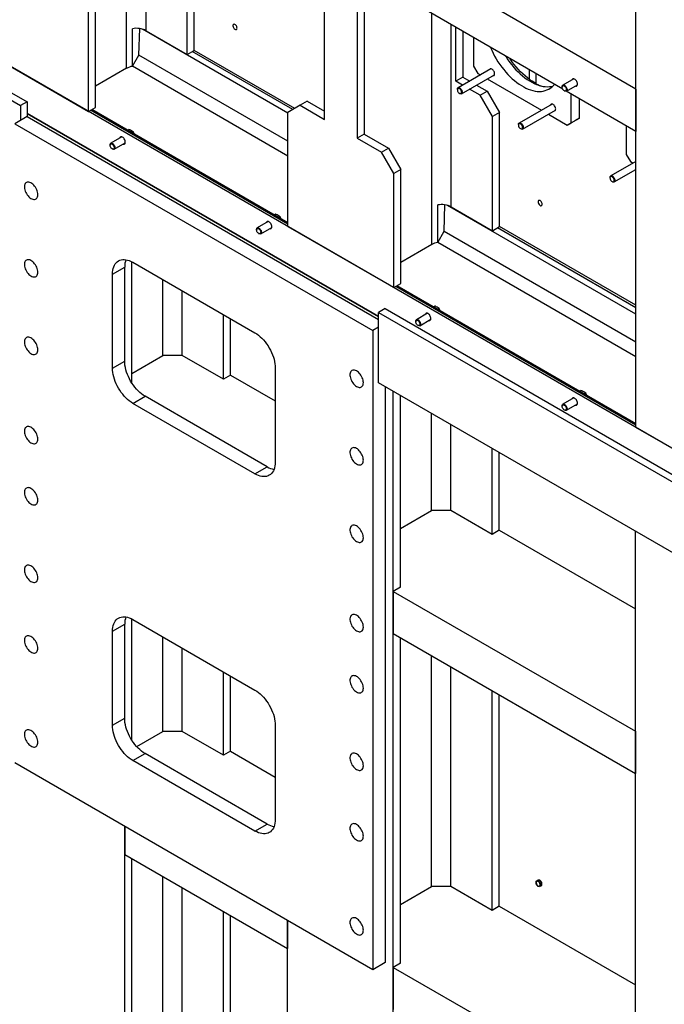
# Model space of a CAD drawing. Header units: millimetres. Extents: x 0 to 25230, y 0 to 17820.
# Tile 104 of 214: x 15527 to 16647, y 8768 to 10478. Entities that reach past the tile are written whole.
import ezdxf

# ---------------------------------------------------------------- set-up
doc = ezdxf.new("R2010")
doc.units = ezdxf.units.MM
doc.linetypes.add('SLD-Sólida', pattern=[0])
doc.layers.add('REFERÊNCIAS', color=9, linetype='SLD-Sólida')

msp = doc.modelspace()

# ---------------------------------------------------------------- linework, layer by layer
at = {"layer": 'REFERÊNCIAS', "linetype": 'SLD-Sólida', "lineweight": 25, "ltscale": 30}
for p, q in [((18721.7, 8543.8), (14537, 10959.6)), ((14531.3, 10904.9), (15528.4, 10329.3)), ((14542.7, 10911.4), (15539.7, 10335.8)), ((15712.6, 10394), (15712.6, 10795.4)), ((15746.5, 10459.3), (15746.5, 10775.8)), ((16597.5, 9770.1), (16597.5, 10699.6)), ((15830.3, 10425.2), (15830.3, 10623.7)), ((15817.9, 10418.1), (15817.9, 10616.5)), ((16597.5, 10358), (16176.8, 10600.9)), ((16056.6, 10305.3), (16056.6, 10550.2)), ((15658.8, 10326.2), (15658.8, 10524.7)), ((15646.5, 10319.1), (15646.5, 10517.5)), ((16113.1, 10517.6), (16113.1, 10272.6)), ((16125.5, 10510.4), (16125.5, 10279.7)), ((16470.6, 10357.8), (16222, 10501.3)), ((16242.9, 10087.8), (16242.9, 10489.2)), ((16276.8, 10153.2), (16276.8, 10469.6)), ((15722.9, 10397.5), (15722.9, 10462.8)), ((15734.2, 10417.1), (15735.5, 10463)), ((15992.9, 10316), (15740.1, 10462)), ((15746.5, 10459.3), (15817.9, 10418.1)), ((16284.6, 10371.6), (16284.6, 10465.1)), ((16297, 10458), (16297, 10378.7)), ((16315.7, 10447.2), (16315.7, 10397.5)), ((15462.6, 10425.2), (15646.5, 10319.1)), ((15722.9, 10397.5), (15734.2, 10417.1)), ((15817.9, 10418.1), (15830.3, 10425.2)), ((16001.4, 10322.4), (15826.7, 10423.2)), ((16004.9, 10324.4), (15830.3, 10425.2)), ((15992.9, 10267.3), (15734, 10416.8)), ((15712.6, 10394), (15658.8, 10363)), ((15992.9, 10241.6), (15722.9, 10397.5)), ((16345.8, 10393.2), (16288.6, 10360.2)), ((16294.6, 10349.8), (16351.8, 10382.8)), ((16315.7, 10397.5), (16322.8, 10385.2)), ((16322.8, 10385.2), (16327.4, 10382.6)), ((16412.4, 10391.3), (16412.4, 10375)), ((16423.7, 10384.8), (16423.7, 10367.8)), ((16297, 10378.7), (16284.6, 10371.6)), ((16296.5, 10364.7), (16284.6, 10371.6)), ((16297, 10378.7), (16308.9, 10371.9)), ((16339.4, 10375.6), (16433.5, 10321.3)), ((16489.9, 10375.9), (16470.8, 10364.8)), ((16287.4, 10357.4), (16287.4, 10356.7)), ((16291, 10350.4), (16291.6, 10350.1)), ((16327, 10347.1), (16308.5, 10357.8)), ((16320.9, 10364.9), (16339.4, 10354.2)), ((16327, 10347.1), (16339.4, 10354.2)), ((16339.4, 10354.2), (16360.6, 10317.5)), ((16469.5, 10362), (16469.5, 10361.3)), ((16473.1, 10355.1), (16473.8, 10354.7)), ((16597.5, 10284.5), (16476.6, 10354.3)), ((16476.8, 10354.4), (16495.9, 10365.5)), ((16485.4, 10299.5), (16485.4, 10349.2)), ((16597.5, 10358), (16597.5, 10284.5)), ((15539.7, 10335.8), (15528.4, 10329.3)), ((15539.7, 10335.8), (15539.7, 10310.1)), ((16026.5, 10336.9), (16014.2, 10329.8)), ((16026.5, 10336.9), (16056.6, 10319.5)), ((16348.3, 10310.4), (16327, 10347.1)), ((16451.9, 10332), (16394.7, 10298.9)), ((16499.6, 10307.7), (16499.6, 10341)), ((15528.4, 10329.3), (15528.4, 10303.5)), ((15539.7, 10315.4), (16150.6, 9962.7)), ((15539.7, 10315.4), (16150.6, 9962.7)), ((16150.6, 9962.7), (15539.7, 10315.4)), ((15646.5, 10319.1), (15658.8, 10326.2)), ((15992.9, 10123.2), (15650, 10321.2)), ((15992.9, 10125.6), (15652.1, 10322.3)), ((16014.2, 10329.8), (15992.9, 10317.5)), ((15992.9, 10119.1), (15992.9, 10317.5)), ((16014.2, 10329.8), (16056.6, 10305.3)), ((16360.6, 10317.5), (16348.3, 10310.4)), ((16360.6, 10119.1), (16360.6, 10317.5)), ((16400.7, 10288.5), (16457.9, 10321.6)), ((16445.5, 10314.4), (16478.4, 10295.4)), ((15539.7, 10310.1), (15518.5, 10297.8)), ((15518.5, 10297.8), (16140.7, 9938.6)), ((15539.7, 10310.1), (16150.6, 9957.4)), ((16348.3, 10111.9), (16348.3, 10310.4)), ((16492.5, 10303.6), (16478.4, 10295.4)), ((16478.4, 10295.4), (16485.4, 10299.5)), ((16485.4, 10299.5), (16499.6, 10307.7)), ((16499.6, 10307.7), (16492.5, 10303.6)), ((15717.1, 10287.6), (15714.7, 10286.2)), ((15724.9, 10283.1), (15721.3, 10285.5)), ((15724.9, 10283.1), (15722.4, 10281.7)), ((15726.6, 10279.3), (15724.9, 10283.1)), ((16393.4, 10296.2), (16393.4, 10295.5)), ((16397.1, 10289.2), (16397.7, 10288.8)), ((16580.9, 10294.1), (16580.9, 10244.4)), ((15704.3, 10274.9), (15685.2, 10263.9)), ((15691.2, 10253.5), (15710.3, 10264.5)), ((16125.5, 10279.7), (16113.1, 10272.6)), ((16113.1, 10272.6), (16155.6, 10248.1)), ((16125.5, 10279.7), (16167.9, 10255.3)), ((15683.9, 10261.1), (15683.9, 10260.4)), ((15687.5, 10254.1), (15688.2, 10253.8)), ((16155.6, 10248.1), (16167.9, 10255.3)), ((16176.8, 10211.4), (16155.6, 10248.1)), ((16167.9, 10255.3), (16189.2, 10218.5)), ((16597.5, 10232.3), (16553.8, 10207.1)), ((16580.9, 10244.4), (16588, 10232.1)), ((16588, 10232.1), (16592.6, 10229.5)), ((16189.2, 10218.5), (16176.8, 10211.4)), ((16189.2, 10020.1), (16189.2, 10218.5)), ((16559.8, 10196.7), (16597.5, 10218.5)), ((16176.8, 10013), (16176.8, 10211.4)), ((16552.5, 10204.3), (16552.5, 10203.6)), ((16556.1, 10197.3), (16556.8, 10197)), ((16253.2, 10091.4), (16253.2, 10156.7)), ((16264.5, 10111), (16265.8, 10156.8)), ((16597.5, 9967), (16270.4, 10155.8)), ((16276.8, 10153.2), (16348.3, 10111.9)), ((15958.9, 10128), (15939.7, 10116.9)), ((15971.7, 10140.7), (15969.2, 10139.3)), ((15979.4, 10136.2), (15975.8, 10138.6)), ((15979.4, 10136.2), (15977, 10134.8)), ((15981.2, 10132.3), (15979.4, 10136.2)), ((15938.5, 10114.2), (15938.5, 10113.5)), ((15945.7, 10106.5), (15964.9, 10117.6)), ((15992.9, 10119.1), (16176.8, 10013)), ((16253.2, 10091.4), (16264.5, 10111)), ((16597.5, 9918.3), (16264.3, 10110.6)), ((16348.3, 10111.9), (16360.6, 10119.1)), ((16597.5, 9978.2), (16357.1, 10117)), ((16597.5, 9982.3), (16360.6, 10119.1)), ((15942.1, 10107.2), (15942.7, 10106.8)), ((16242.9, 10087.8), (16189.2, 10056.8)), ((16597.5, 9892.6), (16253.2, 10091.4)), ((15721.8, 9847.3), (15721.8, 10057.9)), ((15688.2, 10036.6), (15709.4, 10048.8)), ((15709.4, 9885.5), (15709.4, 10048.8)), ((15709.4, 9885.5), (15709.4, 10048.8)), ((15723.5, 10057), (15935.7, 9934.5)), ((15688.2, 9873.2), (15688.2, 10036.6)), ((15775.5, 9895.1), (15775.5, 10027)), ((15809.4, 9895.1), (15809.4, 10007.4)), ((16176.8, 10013), (16189.2, 10020.1)), ((16597.5, 9774.2), (16180.3, 10015)), ((16597.5, 9776.5), (16182.4, 10016.2)), ((16161.9, 9976.6), (16150.6, 9970.1)), ((16161.9, 9976.6), (17095.3, 9437.8)), ((16248.1, 9981.1), (16245.7, 9979.6)), ((16255.9, 9976.6), (16252.3, 9979)), ((16255.9, 9976.6), (16253.4, 9975.2)), ((16257.7, 9972.7), (16255.9, 9976.6)), ((15880.9, 9853.8), (15880.9, 9966.1)), ((15893.2, 9861), (15893.2, 9959)), ((16150.6, 9847.6), (16150.6, 9970.1)), ((16150.6, 9970.1), (17084, 9431.3)), ((16235.4, 9968.4), (16216.2, 9957.3)), ((16222.2, 9946.9), (16241.4, 9958)), ((16150.6, 9944.3), (16140.7, 9938.6)), ((16140.7, 9938.6), (16140.7, 8828.1)), ((16215, 9954.6), (16215, 9953.9)), ((16218.6, 9947.6), (16219.2, 9947.2)), ((15721.8, 9864), (15775.5, 9895.1)), ((15809.4, 9895.1), (15775.5, 9895.1)), ((15880.9, 9853.8), (15809.4, 9895.1)), ((15688.2, 9873.2), (15709.4, 9885.5)), ((15971, 9873.3), (15971, 9710)), ((15893.2, 9861), (15880.9, 9853.8)), ((15893.2, 9861), (15971, 9816.1)), ((17074.1, 9314.5), (16150.6, 9847.6)), ((16161.9, 9841.1), (16161.9, 8840.4)), ((15723.5, 9812), (15744.7, 9824.3)), ((15956.9, 9701.8), (15744.7, 9824.3)), ((16176.1, 8342.3), (16176.1, 9832.9)), ((16188.5, 9492.6), (16188.5, 9825.8)), ((16489.9, 9821.4), (16470.8, 9810.4)), ((16502.7, 9834.1), (16500.2, 9832.7)), ((16510.5, 9829.6), (16506.9, 9832)), ((16510.5, 9829.6), (16508, 9828.2)), ((16512.2, 9825.8), (16510.5, 9829.6)), ((15935.7, 9689.5), (15723.5, 9812)), ((16469.5, 9807.6), (16469.5, 9806.9)), ((16476.8, 9800), (16495.9, 9811)), ((16242.2, 9625.6), (16242.2, 9794.7)), ((16473.1, 9800.6), (16473.8, 9800.3)), ((16276.1, 9625.6), (16276.1, 9775.1)), ((16661.2, 9733.3), (16597.5, 9770.1)), ((16347.6, 9584.4), (16347.6, 9733.9)), ((16359.9, 9591.6), (16359.9, 9726.8)), ((15935.7, 9689.5), (15956.9, 9701.8)), ((16188.5, 9594.6), (16242.2, 9625.6)), ((16276.1, 9625.6), (16242.2, 9625.6)), ((16347.6, 9584.4), (16276.1, 9625.6)), ((16359.9, 9591.6), (16347.6, 9584.4)), ((16359.9, 9591.6), (16596.8, 9454.8)), ((16596.8, 8099), (16596.8, 9590)), ((16188.5, 9492.6), (16176.1, 9485.4)), ((16176.1, 9485.4), (16596.8, 9242.5)), ((16176.1, 9485.4), (16176.1, 9411.9)), ((15688.2, 9416), (15709.4, 9428.2)), ((15709.4, 9264.9), (15709.4, 9428.2)), ((15709.4, 9264.9), (15709.4, 9428.2)), ((15721.8, 9226.8), (15721.8, 9437.4)), ((15723.5, 9436.4), (15935.7, 9313.9)), ((15688.2, 9252.7), (15688.2, 9416)), ((16176.1, 9411.9), (16596.8, 9169.1)), ((15775.5, 9241.8), (15775.5, 9406.4)), ((16188.5, 8839.3), (16188.5, 9404.8)), ((15809.4, 9241.8), (15809.4, 9386.8)), ((16242.2, 8972.4), (16242.2, 9373.8)), ((15880.9, 9200.6), (15880.9, 9345.6)), ((16276.1, 8972.4), (16276.1, 9354.2)), ((15893.2, 9207.7), (15893.2, 9338.4)), ((16347.6, 8931.2), (16347.6, 9313)), ((16359.9, 8938.3), (16359.9, 9305.8)), ((15688.2, 9252.7), (15709.4, 9264.9)), ((15730.2, 9215.7), (15775.5, 9241.8)), ((15809.4, 9241.8), (15775.5, 9241.8)), ((15880.9, 9200.6), (15809.4, 9241.8)), ((15971, 9252.7), (15971, 9089.4)), ((16596.8, 9242.5), (16596.8, 9169.1)), ((15723.5, 9191.4), (15744.7, 9203.7)), ((15956.9, 9081.2), (15744.7, 9203.7)), ((15893.2, 9207.7), (15880.9, 9200.6)), ((15893.2, 9207.7), (15971, 9162.8)), ((16140.7, 8828.1), (15518.5, 9187.3)), ((15935.7, 9069), (15723.5, 9191.4)), ((15709.4, 8611.7), (15709.4, 9077.1)), ((15709.4, 9077.1), (15709.4, 9028.1)), ((15935.7, 9069), (15956.9, 9081.2)), ((15709.4, 9028.1), (15992.2, 8864.8)), ((15721.8, 8618.8), (15721.8, 9021)), ((15775.5, 8751.9), (15775.5, 8990)), ((16424.2, 8979.5), (16424.3, 8982)), ((16424.3, 8982), (16427, 8983.5)), ((16424.3, 8982), (16425.9, 8982)), ((16425.9, 8982), (16427.9, 8982.3)), ((16428.7, 8983.6), (16427, 8983.5)), ((16427.9, 8982.3), (16430.5, 8983.8)), ((16427.9, 8982.3), (16429.5, 8980)), ((16430.5, 8983.8), (16428.7, 8983.6)), ((16432.3, 8981.6), (16430.5, 8983.8)), ((16431.2, 8983), (16431.2, 8982.9)), ((16434, 8979.4), (16432.3, 8981.6)), ((15809.4, 8751.9), (15809.4, 8970.4)), ((16188.5, 8941.4), (16242.2, 8972.4)), ((16276.1, 8972.4), (16242.2, 8972.4)), ((16347.6, 8931.2), (16276.1, 8972.4)), ((16425.9, 8975), (16424.3, 8977.2)), ((16427.9, 8972.8), (16425.9, 8975)), ((16429.5, 8972.9), (16427.9, 8972.8)), ((16429.5, 8980), (16431.4, 8977.9)), ((16431.4, 8973.2), (16429.5, 8972.9)), ((16431.4, 8977.9), (16431.2, 8975.4)), ((16431.4, 8977.9), (16434, 8979.4)), ((16431.4, 8973.2), (16434, 8974.7)), ((16434, 8977), (16434, 8979.4)), ((16434, 8974.7), (16434, 8977)), ((16434.1, 8977.7), (16434.2, 8977.8)), ((15880.9, 8710.7), (15880.9, 8929.1)), ((16359.9, 8938.3), (16347.6, 8931.2)), ((16359.9, 8938.3), (16596.8, 8801.6)), ((15893.2, 8717.8), (15893.2, 8922)), ((15992.2, 8448.4), (15992.2, 8913.8)), ((15992.2, 8913.8), (15992.2, 8864.8)), ((16161.9, 8840.4), (16140.7, 8828.1)), ((16188.5, 8839.3), (16176.1, 8832.2)), ((16176.1, 8832.2), (16596.8, 8589.3)), ((16176.1, 8832.2), (16176.1, 8758.7))]:
    msp.add_line(p, q, dxfattribs=at)
at = {"layer": 'REFERÊNCIAS', "linetype": 'SLD-Sólida', "lineweight": 25, "ltscale": 30, "flags": 128}
for points in [[(15904.6, 10464), (15904.5, 10465.2), (15904.1, 10466.5), (15903.5, 10467.7), (15902.7, 10468.8), (15901.7, 10469.7), (15900.8, 10470.4), (15899.8, 10470.7), (15898.9, 10470.7), (15898.2, 10470.3), (15897.7, 10469.6), (15897.4, 10468.7), (15897.4, 10467.6), (15897.7, 10466.3), (15898.2, 10465.1), (15898.9, 10463.9), (15899.8, 10462.8), (15900.8, 10462.1), (15901.7, 10461.6), (15902.7, 10461.4), (15903.5, 10461.6), (15904.1, 10462.1), (15904.5, 10462.9), (15904.6, 10464)], [(16345.2, 10430.2), (16347.2, 10425.5), (16349.6, 10420.4), (16352.2, 10415.3), (16355.1, 10410.4), (16358, 10405.5), (16361.2, 10400.8), (16364.5, 10396.2), (16367.9, 10391.8), (16371.4, 10387.5), (16375.1, 10383.5), (16378.8, 10379.6), (16382.7, 10376), (16386.6, 10372.6), (16390.6, 10369.5), (16394.6, 10366.6), (16398.6, 10364), (16402.6, 10361.6), (16406.6, 10359.6), (16410.6, 10357.9), (16414.6, 10356.4), (16418.5, 10355.3), (16422.3, 10354.5), (16426.1, 10354), (16429.7, 10353.9), (16433.3, 10354), (16436.7, 10354.5), (16440, 10355.3), (16443.1, 10356.4), (16446.1, 10357.8), (16448.9, 10359.5), (16451.5, 10361.5), (16454, 10363.8), (16456, 10366.2)], [(16371.3, 10415.1), (16372.2, 10413.7), (16375.3, 10408.9), (16378.6, 10404.4), (16382, 10399.9), (16385.6, 10395.7), (16389.2, 10391.6), (16393, 10387.8), (16396.8, 10384.2), (16400.7, 10380.8), (16404.7, 10377.6), (16408.7, 10374.7), (16412.7, 10372.1), (16416.7, 10369.8), (16420.8, 10367.8), (16424.8, 10366), (16428.7, 10364.6), (16432.6, 10363.5), (16436.5, 10362.7), (16440.2, 10362.2), (16443.9, 10362), (16447.4, 10362.2), (16450.9, 10362.6), (16453.4, 10363.2)], [(16421.8, 10368.9), (16417.6, 10371.5), (16413.4, 10374.3), (16409.3, 10377.4), (16405.2, 10380.8), (16401.1, 10384.4), (16397.2, 10388.2), (16393.3, 10392.3), (16389.5, 10396.5), (16385.8, 10401), (16382.3, 10405.6), (16378.9, 10410.4), (16378.6, 10410.9)], [(16352.1, 10384.6), (16352, 10385.9), (16351.7, 10387.3), (16351.1, 10388.6), (16350.3, 10389.9), (16349.4, 10391.1), (16348.4, 10392), (16347.3, 10392.7), (16346.2, 10393.1), (16345.3, 10393.2), (16344.4, 10392.9), (16343.7, 10392.4), (16343.3, 10391.7)], [(16349.3, 10381.3), (16349.4, 10381.3), (16350.3, 10381.4), (16351.1, 10381.8), (16351.7, 10382.5), (16352, 10383.5), (16352.1, 10384.6)], [(16496.1, 10366.7), (16495.9, 10368.1), (16495.6, 10369.5), (16495, 10370.9), (16494.2, 10372.3), (16493.3, 10373.5), (16492.2, 10374.6), (16491.1, 10375.3), (16490, 10375.8), (16488.9, 10376), (16488, 10375.9), (16487.2, 10375.4), (16486.6, 10374.7), (16486.3, 10373.7)], [(16491.1, 10375.3), (16491.1, 10375.3), (16490, 10375.8), (16489, 10376), (16488, 10375.9), (16487.2, 10375.4), (16486.7, 10374.7), (16486.3, 10373.8)], [(16492.3, 10363.4), (16493.3, 10363.2), (16494.2, 10363.4), (16495, 10363.8), (16495.6, 10364.6), (16495.9, 10365.6), (16496.1, 10366.8)], [(16492.3, 10363.4), (16493.3, 10363.2), (16494.2, 10363.3), (16495, 10363.8), (16495.6, 10364.5), (16495.9, 10365.5), (16496.1, 10366.7)], [(16287.4, 10357.4), (16287.4, 10358.3), (16287.8, 10359.3), (16288.3, 10360), (16289.1, 10360.4), (16290, 10360.4), (16291.1, 10360.1), (16292.1, 10359.5), (16293.2, 10358.6), (16294.1, 10357.5), (16294.9, 10356.2), (16295.4, 10354.8), (16295.8, 10353.5), (16295.8, 10352.2), (16295.6, 10351.1), (16295.2, 10350.3), (16294.5, 10349.7), (16293.6, 10349.5), (16292.7, 10349.6), (16291.6, 10350.1), (16291.6, 10350.1)], [(16291, 10350.4), (16292, 10350), (16292.9, 10349.9), (16293.6, 10350.2), (16294.2, 10350.8), (16294.5, 10351.7), (16294.6, 10352.8), (16294.4, 10354), (16293.9, 10355.3), (16293.3, 10356.5), (16292.4, 10357.6), (16291.5, 10358.5), (16290.5, 10359), (16289.5, 10359.3), (16288.7, 10359.2), (16288, 10358.7), (16287.6, 10358), (16287.4, 10357), (16287.4, 10355.8), (16287.8, 10354.5), (16288.3, 10353.3), (16289.1, 10352.1), (16290, 10351.1), (16291, 10350.4)], [(16469.5, 10362), (16469.5, 10362.3), (16469.7, 10363.4), (16470.2, 10364.3), (16470.9, 10364.8), (16471.7, 10365.1), (16472.7, 10365), (16473.8, 10364.5)], [(16473.1, 10363.4), (16474.1, 10362.7), (16475, 10361.7), (16475.8, 10360.6), (16476.4, 10359.3), (16476.7, 10358), (16476.8, 10356.9), (16476.6, 10355.9), (16476.1, 10355.1), (16475.4, 10354.7), (16474.6, 10354.6), (16473.6, 10354.8), (16472.6, 10355.4), (16471.7, 10356.2), (16470.9, 10357.3), (16470.2, 10358.5), (16469.7, 10359.8), (16469.5, 10361), (16469.6, 10362.1), (16469.9, 10363), (16470.5, 10363.6), (16471.3, 10363.9), (16472.2, 10363.8), (16473.1, 10363.4)], [(16473.8, 10364.5), (16474.8, 10363.7), (16475.8, 10362.7), (16476.7, 10361.5), (16477.3, 10360.2), (16477.8, 10358.8), (16478, 10357.5), (16477.9, 10356.3), (16477.6, 10355.3), (16477, 10354.6), (16476.3, 10354.2), (16475.3, 10354.1), (16474.3, 10354.4), (16473.8, 10354.7)], [(16458.2, 10323.4), (16458.1, 10324.7), (16457.7, 10326), (16457.1, 10327.4), (16456.4, 10328.7), (16455.4, 10329.9), (16454.4, 10330.8), (16453.4, 10331.5), (16452.3, 10331.9), (16451.3, 10332), (16450.5, 10331.7), (16449.8, 10331.2), (16449.4, 10330.5)], [(16455.4, 10320.1), (16455.4, 10320.1), (16456.4, 10320.2), (16457.1, 10320.6), (16457.7, 10321.3), (16458.1, 10322.2), (16458.2, 10323.4)], [(16393.4, 10296.2), (16393.5, 10297.1), (16393.8, 10298), (16394.4, 10298.7), (16395.2, 10299.1), (16396.1, 10299.2), (16397.1, 10298.9), (16398.2, 10298.3), (16399.2, 10297.4), (16400.2, 10296.3), (16400.9, 10295), (16401.5, 10293.6), (16401.8, 10292.2), (16401.9, 10291), (16401.7, 10289.9), (16401.3, 10289), (16400.6, 10288.5), (16399.7, 10288.3), (16398.7, 10288.4), (16397.7, 10288.8), (16397.7, 10288.8)], [(16397.1, 10289.2), (16398, 10288.8), (16398.9, 10288.7), (16399.7, 10289), (16400.3, 10289.6), (16400.6, 10290.5), (16400.7, 10291.6), (16400.5, 10292.8), (16400, 10294.1), (16399.3, 10295.3), (16398.5, 10296.4), (16397.5, 10297.2), (16396.6, 10297.8), (16395.6, 10298), (16394.8, 10297.9), (16394.1, 10297.5), (16393.6, 10296.7), (16393.4, 10295.8), (16393.5, 10294.6), (16393.8, 10293.3), (16394.4, 10292), (16395.2, 10290.9), (16396.1, 10289.9), (16397.1, 10289.2)], [(15683.9, 10261.1), (15683.9, 10261.4), (15684.1, 10262.5), (15684.6, 10263.4), (15685.3, 10263.9), (15686.1, 10264.2), (15687.1, 10264), (15688.2, 10263.6)], [(15687.5, 10262.5), (15688.5, 10261.8), (15689.4, 10260.8), (15690.2, 10259.7), (15690.8, 10258.4), (15691.1, 10257.1), (15691.2, 10256), (15691, 10255), (15690.5, 10254.2), (15689.8, 10253.8), (15689, 10253.7), (15688, 10253.9), (15687.1, 10254.5), (15686.1, 10255.3), (15685.3, 10256.4), (15684.6, 10257.6), (15684.1, 10258.9), (15683.9, 10260.1), (15684, 10261.2), (15684.3, 10262.1), (15684.9, 10262.7), (15685.7, 10263), (15686.6, 10262.9), (15687.5, 10262.5)], [(15688.2, 10263.6), (15689.2, 10262.8), (15690.2, 10261.8), (15691.1, 10260.6), (15691.7, 10259.2), (15692.2, 10257.9), (15692.4, 10256.5), (15692.3, 10255.4), (15692, 10254.4), (15691.4, 10253.7), (15690.7, 10253.3), (15689.7, 10253.2), (15688.7, 10253.5), (15688.2, 10253.8)], [(15710.5, 10265.8), (15710.3, 10267.2), (15710, 10268.6), (15709.4, 10270), (15708.6, 10271.4), (15707.7, 10272.6), (15706.6, 10273.6), (15705.5, 10274.4), (15704.4, 10274.9), (15703.3, 10275.1), (15702.4, 10275), (15701.6, 10274.5), (15701, 10273.8), (15700.7, 10272.8)], [(15705.5, 10274.4), (15705.5, 10274.4), (15704.4, 10274.9), (15703.4, 10275.1), (15702.4, 10274.9), (15701.6, 10274.5), (15701.1, 10273.8), (15700.7, 10272.9)], [(15706.7, 10262.4), (15707.7, 10262.3), (15708.6, 10262.4), (15709.4, 10262.9), (15710, 10263.6), (15710.3, 10264.6), (15710.5, 10265.8)], [(15706.7, 10262.5), (15707.7, 10262.3), (15708.6, 10262.4), (15709.4, 10262.9), (15710, 10263.6), (15710.3, 10264.6), (15710.5, 10265.8)], [(15558.4, 10174.6), (15558.3, 10176.6), (15557.9, 10178.7), (15557.3, 10180.9), (15556.5, 10183.1), (15555.4, 10185.3), (15554.2, 10187.4), (15552.8, 10189.3), (15551.3, 10191.1), (15549.7, 10192.6), (15548, 10194), (15546.3, 10195), (15544.6, 10195.8), (15543, 10196.2), (15541.4, 10196.4), (15540, 10196.2), (15538.7, 10195.7), (15537.5, 10194.9), (15536.6, 10193.8), (15535.9, 10192.4), (15535.4, 10190.8), (15535.1, 10189), (15535.1, 10187), (15535.4, 10185), (15535.9, 10182.8), (15536.6, 10180.6), (15537.5, 10178.4), (15538.7, 10176.3), (15540, 10174.3), (15541.4, 10172.4), (15543, 10170.7), (15544.6, 10169.3), (15546.3, 10168.1), (15548, 10167.2), (15549.7, 10166.6), (15551.3, 10166.3), (15552.8, 10166.3), (15554.2, 10166.6), (15555.4, 10167.3), (15556.5, 10168.3), (15557.3, 10169.5), (15557.9, 10171), (15558.3, 10172.7), (15558.4, 10174.6)], [(16552.5, 10204.3), (16552.6, 10205.2), (16552.9, 10206.2), (16553.5, 10206.9), (16554.3, 10207.3), (16555.2, 10207.3), (16556.2, 10207.1), (16557.3, 10206.4), (16558.3, 10205.5), (16559.3, 10204.4), (16560, 10203.1), (16560.6, 10201.8), (16560.9, 10200.4), (16561, 10199.1), (16560.8, 10198), (16560.4, 10197.2), (16559.7, 10196.6), (16558.8, 10196.4), (16557.8, 10196.5), (16556.8, 10197), (16556.8, 10197)], [(16556.1, 10197.3), (16557.1, 10196.9), (16558, 10196.9), (16558.8, 10197.1), (16559.4, 10197.7), (16559.7, 10198.6), (16559.8, 10199.7), (16559.6, 10201), (16559.1, 10202.2), (16558.4, 10203.5), (16557.6, 10204.5), (16556.6, 10205.4), (16555.7, 10206), (16554.7, 10206.2), (16553.9, 10206.1), (16553.2, 10205.7), (16552.7, 10204.9), (16552.5, 10203.9), (16552.6, 10202.7), (16552.9, 10201.5), (16553.5, 10200.2), (16554.3, 10199), (16555.2, 10198.1), (16556.1, 10197.3)], [(16435, 10157.8), (16434.8, 10159), (16434.4, 10160.3), (16433.8, 10161.5), (16433, 10162.7), (16432.1, 10163.6), (16431.1, 10164.2), (16430.1, 10164.5), (16429.3, 10164.5), (16428.5, 10164.2), (16428, 10163.5), (16427.8, 10162.5), (16427.8, 10161.4), (16428, 10160.2), (16428.5, 10158.9), (16429.3, 10157.7), (16430.1, 10156.7), (16431.1, 10155.9), (16432.1, 10155.4), (16433, 10155.3), (16433.8, 10155.5), (16434.4, 10156), (16434.8, 10156.8), (16435, 10157.8)], [(15965, 10118.9), (15964.9, 10120.2), (15964.5, 10121.6), (15963.9, 10123.1), (15963.2, 10124.4), (15962.2, 10125.7), (15961.2, 10126.7), (15960.1, 10127.5), (15959, 10128), (15957.9, 10128.1), (15957, 10128), (15956.2, 10127.6), (15955.6, 10126.8), (15955.2, 10125.9)], [(15960.1, 10127.5), (15960.1, 10127.5), (15959, 10128), (15957.9, 10128.1), (15957, 10128), (15956.2, 10127.5), (15955.6, 10126.8), (15955.3, 10125.9)], [(15938.5, 10114.2), (15938.5, 10114.5), (15938.7, 10115.6), (15939.1, 10116.4), (15939.8, 10117), (15940.7, 10117.2), (15941.7, 10117.1), (15942.7, 10116.6)], [(15942.1, 10115.6), (15943.1, 10114.8), (15944, 10113.9), (15944.8, 10112.7), (15945.3, 10111.4), (15945.7, 10110.2), (15945.7, 10109), (15945.5, 10108), (15945.1, 10107.2), (15944.4, 10106.8), (15943.5, 10106.7), (15942.6, 10106.9), (15941.6, 10107.5), (15940.7, 10108.4), (15939.8, 10109.4), (15939.1, 10110.7), (15938.7, 10111.9), (15938.5, 10113.2), (15938.6, 10114.3), (15938.9, 10115.2), (15939.5, 10115.8), (15940.2, 10116), (15941.1, 10116), (15942.1, 10115.6)], [(15942.7, 10116.6), (15943.8, 10115.9), (15944.8, 10114.8), (15945.6, 10113.6), (15946.3, 10112.3), (15946.8, 10110.9), (15947, 10109.6), (15946.9, 10108.4), (15946.6, 10107.4), (15946, 10106.7), (15945.2, 10106.3), (15944.3, 10106.3), (15943.3, 10106.6), (15942.7, 10106.8)], [(15961.2, 10115.5), (15962.2, 10115.3), (15963.2, 10115.5), (15963.9, 10115.9), (15964.5, 10116.7), (15964.9, 10117.7), (15965, 10118.9)], [(15961.3, 10115.5), (15962.2, 10115.4), (15963.2, 10115.5), (15963.9, 10115.9), (15964.5, 10116.7), (15964.9, 10117.7), (15965, 10118.9)], [(15558.4, 10039.8), (15558.3, 10041.9), (15557.9, 10044), (15557.3, 10046.2), (15556.5, 10048.4), (15555.4, 10050.6), (15554.2, 10052.6), (15552.8, 10054.6), (15551.3, 10056.3), (15549.7, 10057.9), (15548, 10059.2), (15546.3, 10060.3), (15544.6, 10061.1), (15543, 10061.5), (15541.4, 10061.6), (15540, 10061.5), (15538.7, 10061), (15537.5, 10060.1), (15536.6, 10059.1), (15535.9, 10057.7), (15535.4, 10056.1), (15535.1, 10054.3), (15535.1, 10052.3), (15535.4, 10050.2), (15535.9, 10048.1), (15536.6, 10045.9), (15537.5, 10043.7), (15538.7, 10041.6), (15540, 10039.5), (15541.4, 10037.7), (15543, 10036), (15544.6, 10034.6), (15546.3, 10033.4), (15548, 10032.5), (15549.7, 10031.8), (15551.3, 10031.6), (15552.8, 10031.6), (15554.2, 10031.9), (15555.4, 10032.6), (15556.5, 10033.5), (15557.3, 10034.8), (15557.9, 10036.3), (15558.3, 10038), (15558.4, 10039.8)], [(15688.2, 10036.6), (15688.3, 10040), (15688.7, 10043.3), (15689.4, 10046.4), (15690.3, 10049.3), (15691.5, 10051.9), (15692.9, 10054.2), (15694.6, 10056.3), (15696.4, 10058), (15698.5, 10059.4), (15700.8, 10060.5), (15703.3, 10061.3), (15705.9, 10061.7), (15708.6, 10061.8), (15711.4, 10061.5), (15714.4, 10060.9), (15717.4, 10059.9), (15720.5, 10058.6), (15723.5, 10057)], [(16215, 9954.6), (16215, 9954.9), (16215.2, 9956), (16215.6, 9956.8), (16216.3, 9957.4), (16217.2, 9957.6), (16218.1, 9957.5), (16219.2, 9957)], [(16218.6, 9955.9), (16219.6, 9955.2), (16220.5, 9954.3), (16221.2, 9953.1), (16221.8, 9951.8), (16222.1, 9950.6), (16222.2, 9949.4), (16222, 9948.4), (16221.5, 9947.6), (16220.9, 9947.2), (16220, 9947.1), (16219.1, 9947.3), (16218.1, 9947.9), (16217.1, 9948.8), (16216.3, 9949.8), (16215.6, 9951.1), (16215.2, 9952.3), (16215, 9953.6), (16215, 9954.7), (16215.4, 9955.5), (16215.9, 9956.1), (16216.7, 9956.4), (16217.6, 9956.4), (16218.6, 9955.9)], [(16219.2, 9957), (16220.3, 9956.3), (16221.2, 9955.2), (16222.1, 9954), (16222.8, 9952.7), (16223.2, 9951.3), (16223.4, 9950), (16223.4, 9948.8), (16223, 9947.8), (16222.5, 9947.1), (16221.7, 9946.7), (16220.8, 9946.7), (16219.7, 9947), (16219.2, 9947.2)], [(16241.5, 9959.3), (16241.4, 9960.6), (16241, 9962), (16240.4, 9963.5), (16239.6, 9964.8), (16238.7, 9966.1), (16237.6, 9967.1), (16236.5, 9967.9), (16235.4, 9968.4), (16234.4, 9968.5), (16233.4, 9968.4), (16232.7, 9967.9), (16232.1, 9967.2), (16231.7, 9966.3)], [(16236.6, 9967.9), (16236.6, 9967.9), (16235.5, 9968.3), (16234.4, 9968.5), (16233.5, 9968.4), (16232.7, 9967.9), (16232.1, 9967.2), (16231.8, 9966.3)], [(16237.7, 9955.9), (16238.7, 9955.7), (16239.6, 9955.9), (16240.4, 9956.3), (16241, 9957.1), (16241.4, 9958.1), (16241.5, 9959.3)], [(16237.8, 9955.9), (16238.7, 9955.7), (16239.6, 9955.9), (16240.4, 9956.3), (16241, 9957.1), (16241.4, 9958.1), (16241.5, 9959.3)], [(15558.4, 9905.1), (15558.3, 9907.2), (15557.9, 9909.3), (15557.3, 9911.5), (15556.5, 9913.7), (15555.4, 9915.8), (15554.2, 9917.9), (15552.8, 9919.8), (15551.3, 9921.6), (15549.7, 9923.2), (15548, 9924.5), (15546.3, 9925.6), (15544.6, 9926.3), (15543, 9926.8), (15541.4, 9926.9), (15540, 9926.7), (15538.7, 9926.2), (15537.5, 9925.4), (15536.6, 9924.3), (15535.9, 9923), (15535.4, 9921.4), (15535.1, 9919.6), (15535.1, 9917.6), (15535.4, 9915.5), (15535.9, 9913.3), (15536.6, 9911.1), (15537.5, 9909), (15538.7, 9906.8), (15540, 9904.8), (15541.4, 9903), (15543, 9901.3), (15544.6, 9899.8), (15546.3, 9898.6), (15548, 9897.7), (15549.7, 9897.1), (15551.3, 9896.8), (15552.8, 9896.8), (15554.2, 9897.2), (15555.4, 9897.8), (15556.5, 9898.8), (15557.3, 9900), (15557.9, 9901.5), (15558.3, 9903.2), (15558.4, 9905.1)], [(15935.7, 9934.5), (15938.7, 9932.6), (15941.8, 9930.3), (15944.8, 9927.8), (15947.8, 9925.1), (15950.6, 9922.1), (15953.3, 9918.8), (15955.9, 9915.4), (15958.4, 9911.8), (15960.7, 9908.1), (15962.7, 9904.3), (15964.6, 9900.4), (15966.3, 9896.4), (15967.7, 9892.4), (15968.9, 9888.5), (15969.8, 9884.5), (15970.5, 9880.7), (15970.9, 9876.9), (15971, 9873.3)], [(15723.5, 9812), (15720.5, 9813.9), (15717.4, 9816.2), (15714.4, 9818.7), (15711.4, 9821.5), (15708.6, 9824.5), (15705.9, 9827.7), (15703.3, 9831.1), (15700.8, 9834.7), (15698.5, 9838.4), (15696.4, 9842.2), (15694.6, 9846.1), (15692.9, 9850.1), (15691.5, 9854.1), (15690.3, 9858.1), (15689.4, 9862), (15688.7, 9865.8), (15688.3, 9869.6), (15688.2, 9873.2)], [(15744.7, 9824.3), (15741.7, 9826.2), (15738.6, 9828.4), (15735.6, 9830.9), (15732.7, 9833.7), (15729.8, 9836.7), (15727.1, 9839.9), (15724.5, 9843.3), (15722, 9846.9), (15719.7, 9850.6), (15717.7, 9854.5), (15715.8, 9858.4), (15714.1, 9862.3), (15712.7, 9866.3), (15711.5, 9870.3), (15710.6, 9874.2), (15709.9, 9878.1), (15709.5, 9881.9), (15709.4, 9885.5)], [(16124.1, 9848), (16124, 9850), (16123.6, 9852.2), (16123, 9854.4), (16122.2, 9856.6), (16121.1, 9858.7), (16119.9, 9860.8), (16118.5, 9862.7), (16117, 9864.5), (16115.4, 9866.1), (16113.7, 9867.4), (16112, 9868.5), (16110.3, 9869.2), (16108.7, 9869.7), (16107.1, 9869.8), (16105.7, 9869.6), (16104.3, 9869.1), (16103.2, 9868.3), (16102.3, 9867.2), (16101.5, 9865.9), (16101.1, 9864.3), (16100.8, 9862.5), (16100.8, 9860.5), (16101.1, 9858.4), (16101.5, 9856.2), (16102.3, 9854), (16103.2, 9851.8), (16104.3, 9849.7), (16105.7, 9847.7), (16107.1, 9845.8), (16108.7, 9844.2), (16110.3, 9842.7), (16112, 9841.5), (16113.7, 9840.6), (16115.4, 9840), (16117, 9839.7), (16118.5, 9839.7), (16119.9, 9840.1), (16121.1, 9840.7), (16122.2, 9841.7), (16123, 9842.9), (16123.6, 9844.4), (16124, 9846.1), (16124.1, 9848)], [(16496.1, 9812.3), (16495.9, 9813.7), (16495.6, 9815.1), (16495, 9816.5), (16494.2, 9817.9), (16493.3, 9819.1), (16492.2, 9820.1), (16491.1, 9820.9), (16490, 9821.4), (16488.9, 9821.6), (16488, 9821.4), (16487.2, 9821), (16486.6, 9820.2), (16486.3, 9819.3)], [(16491.1, 9820.9), (16491.1, 9820.9), (16490, 9821.4), (16489, 9821.6), (16488, 9821.4), (16487.2, 9821), (16486.7, 9820.2), (16486.3, 9819.3)], [(16469.5, 9807.6), (16469.5, 9807.9), (16469.7, 9809), (16470.2, 9809.9), (16470.9, 9810.4), (16471.7, 9810.6), (16472.7, 9810.5), (16473.8, 9810.1)], [(16473.1, 9809), (16474.1, 9808.3), (16475, 9807.3), (16475.8, 9806.1), (16476.4, 9804.9), (16476.7, 9803.6), (16476.8, 9802.4), (16476.6, 9801.4), (16476.1, 9800.7), (16475.4, 9800.2), (16474.6, 9800.1), (16473.6, 9800.4), (16472.6, 9800.9), (16471.7, 9801.8), (16470.9, 9802.9), (16470.2, 9804.1), (16469.7, 9805.4), (16469.5, 9806.6), (16469.6, 9807.7), (16469.9, 9808.6), (16470.5, 9809.2), (16471.3, 9809.5), (16472.2, 9809.4), (16473.1, 9809)], [(16473.8, 9810.1), (16474.8, 9809.3), (16475.8, 9808.3), (16476.7, 9807.1), (16477.3, 9805.7), (16477.8, 9804.4), (16478, 9803), (16477.9, 9801.8), (16477.6, 9800.9), (16477, 9800.2), (16476.3, 9799.8), (16475.3, 9799.7), (16474.3, 9800), (16473.8, 9800.3)], [(16492.3, 9808.9), (16493.3, 9808.8), (16494.2, 9808.9), (16495, 9809.4), (16495.6, 9810.1), (16495.9, 9811.1), (16496.1, 9812.3)], [(16492.3, 9808.9), (16493.3, 9808.8), (16494.2, 9808.9), (16495, 9809.4), (16495.6, 9810.1), (16495.9, 9811.1), (16496.1, 9812.3)], [(15558.4, 9750), (15558.3, 9752), (15557.9, 9754.1), (15557.3, 9756.3), (15556.5, 9758.5), (15555.4, 9760.7), (15554.2, 9762.8), (15552.8, 9764.7), (15551.3, 9766.5), (15549.7, 9768), (15548, 9769.4), (15546.3, 9770.4), (15544.6, 9771.2), (15543, 9771.6), (15541.4, 9771.8), (15540, 9771.6), (15538.7, 9771.1), (15537.5, 9770.3), (15536.6, 9769.2), (15535.9, 9767.8), (15535.4, 9766.2), (15535.1, 9764.4), (15535.1, 9762.4), (15535.4, 9760.4), (15535.9, 9758.2), (15536.6, 9756), (15537.5, 9753.8), (15538.7, 9751.7), (15540, 9749.7), (15541.4, 9747.8), (15543, 9746.1), (15544.6, 9744.7), (15546.3, 9743.5), (15548, 9742.6), (15549.7, 9742), (15551.3, 9741.7), (15552.8, 9741.7), (15554.2, 9742), (15555.4, 9742.7), (15556.5, 9743.7), (15557.3, 9744.9), (15557.9, 9746.4), (15558.3, 9748.1), (15558.4, 9750)], [(16124.1, 9713.3), (16124, 9715.3), (16123.6, 9717.5), (16123, 9719.6), (16122.2, 9721.8), (16121.1, 9724), (16119.9, 9726.1), (16118.5, 9728), (16117, 9729.8), (16115.4, 9731.4), (16113.7, 9732.7), (16112, 9733.7), (16110.3, 9734.5), (16108.7, 9734.9), (16107.1, 9735.1), (16105.7, 9734.9), (16104.3, 9734.4), (16103.2, 9733.6), (16102.3, 9732.5), (16101.5, 9731.1), (16101.1, 9729.5), (16100.8, 9727.7), (16100.8, 9725.8), (16101.1, 9723.7), (16101.5, 9721.5), (16102.3, 9719.3), (16103.2, 9717.1), (16104.3, 9715), (16105.7, 9713), (16107.1, 9711.1), (16108.7, 9709.4), (16110.3, 9708), (16112, 9706.8), (16113.7, 9705.9), (16115.4, 9705.3), (16117, 9705), (16118.5, 9705), (16119.9, 9705.4), (16121.1, 9706), (16122.2, 9707), (16123, 9708.2), (16123.6, 9709.7), (16124, 9711.4), (16124.1, 9713.3)], [(15971, 9710), (15970.9, 9706.5), (15970.5, 9703.2), (15969.8, 9700.1), (15968.9, 9697.2), (15967.7, 9694.6), (15966.3, 9692.3), (15964.6, 9690.2), (15962.7, 9688.5), (15960.7, 9687.1), (15958.4, 9686), (15955.9, 9685.2), (15953.3, 9684.8), (15950.6, 9684.7), (15947.8, 9685), (15944.8, 9685.7), (15941.8, 9686.6), (15938.7, 9687.9), (15935.7, 9689.5)], [(15558.4, 9643.8), (15558.3, 9645.9), (15557.9, 9648), (15557.3, 9650.2), (15556.5, 9652.4), (15555.4, 9654.5), (15554.2, 9656.6), (15552.8, 9658.6), (15551.3, 9660.3), (15549.7, 9661.9), (15548, 9663.2), (15546.3, 9664.3), (15544.6, 9665), (15543, 9665.5), (15541.4, 9665.6), (15540, 9665.4), (15538.7, 9664.9), (15537.5, 9664.1), (15536.6, 9663), (15535.9, 9661.7), (15535.4, 9660.1), (15535.1, 9658.3), (15535.1, 9656.3), (15535.4, 9654.2), (15535.9, 9652), (15536.6, 9649.8), (15537.5, 9647.7), (15538.7, 9645.5), (15540, 9643.5), (15541.4, 9641.7), (15543, 9640), (15544.6, 9638.5), (15546.3, 9637.3), (15548, 9636.4), (15549.7, 9635.8), (15551.3, 9635.5), (15552.8, 9635.6), (15554.2, 9635.9), (15555.4, 9636.6), (15556.5, 9637.5), (15557.3, 9638.7), (15557.9, 9640.2), (15558.3, 9641.9), (15558.4, 9643.8)], [(16124.1, 9578.6), (16124, 9580.6), (16123.6, 9582.7), (16123, 9584.9), (16122.2, 9587.1), (16121.1, 9589.3), (16119.9, 9591.3), (16118.5, 9593.3), (16117, 9595.1), (16115.4, 9596.6), (16113.7, 9597.9), (16112, 9599), (16110.3, 9599.8), (16108.7, 9600.2), (16107.1, 9600.4), (16105.7, 9600.2), (16104.3, 9599.7), (16103.2, 9598.9), (16102.3, 9597.8), (16101.5, 9596.4), (16101.1, 9594.8), (16100.8, 9593), (16100.8, 9591), (16101.1, 9588.9), (16101.5, 9586.8), (16102.3, 9584.6), (16103.2, 9582.4), (16104.3, 9580.3), (16105.7, 9578.3), (16107.1, 9576.4), (16108.7, 9574.7), (16110.3, 9573.3), (16112, 9572.1), (16113.7, 9571.2), (16115.4, 9570.6), (16117, 9570.3), (16118.5, 9570.3), (16119.9, 9570.6), (16121.1, 9571.3), (16122.2, 9572.2), (16123, 9573.5), (16123.6, 9575), (16124, 9576.7), (16124.1, 9578.6)], [(15558.4, 9509.1), (15558.3, 9511.1), (15557.9, 9513.3), (15557.3, 9515.5), (15556.5, 9517.6), (15555.4, 9519.8), (15554.2, 9521.9), (15552.8, 9523.8), (15551.3, 9525.6), (15549.7, 9527.2), (15548, 9528.5), (15546.3, 9529.5), (15544.6, 9530.3), (15543, 9530.8), (15541.4, 9530.9), (15540, 9530.7), (15538.7, 9530.2), (15537.5, 9529.4), (15536.6, 9528.3), (15535.9, 9526.9), (15535.4, 9525.3), (15535.1, 9523.5), (15535.1, 9521.6), (15535.4, 9519.5), (15535.9, 9517.3), (15536.6, 9515.1), (15537.5, 9512.9), (15538.7, 9510.8), (15540, 9508.8), (15541.4, 9506.9), (15543, 9505.3), (15544.6, 9503.8), (15546.3, 9502.6), (15548, 9501.7), (15549.7, 9501.1), (15551.3, 9500.8), (15552.8, 9500.8), (15554.2, 9501.2), (15555.4, 9501.8), (15556.5, 9502.8), (15557.3, 9504), (15557.9, 9505.5), (15558.3, 9507.2), (15558.4, 9509.1)], [(16124.1, 9423.4), (16124, 9425.4), (16123.6, 9427.6), (16123, 9429.8), (16122.2, 9432), (16121.1, 9434.1), (16119.9, 9436.2), (16118.5, 9438.1), (16117, 9439.9), (16115.4, 9441.5), (16113.7, 9442.8), (16112, 9443.9), (16110.3, 9444.6), (16108.7, 9445.1), (16107.1, 9445.2), (16105.7, 9445), (16104.3, 9444.5), (16103.2, 9443.7), (16102.3, 9442.6), (16101.5, 9441.3), (16101.1, 9439.7), (16100.8, 9437.9), (16100.8, 9435.9), (16101.1, 9433.8), (16101.5, 9431.6), (16102.3, 9429.4), (16103.2, 9427.2), (16104.3, 9425.1), (16105.7, 9423.1), (16107.1, 9421.2), (16108.7, 9419.6), (16110.3, 9418.1), (16112, 9416.9), (16113.7, 9416), (16115.4, 9415.4), (16117, 9415.1), (16118.5, 9415.1), (16119.9, 9415.5), (16121.1, 9416.1), (16122.2, 9417.1), (16123, 9418.3), (16123.6, 9419.8), (16124, 9421.5), (16124.1, 9423.4)], [(15688.2, 9416), (15688.3, 9419.5), (15688.7, 9422.8), (15689.4, 9425.9), (15690.3, 9428.7), (15691.5, 9431.3), (15692.9, 9433.7), (15694.6, 9435.7), (15696.4, 9437.5), (15698.5, 9438.9), (15700.8, 9440), (15703.3, 9440.7), (15705.9, 9441.1), (15708.6, 9441.2), (15711.4, 9440.9), (15714.4, 9440.3), (15717.4, 9439.3), (15720.5, 9438), (15723.5, 9436.4)], [(15558.4, 9386.6), (15558.3, 9388.6), (15557.9, 9390.8), (15557.3, 9393), (15556.5, 9395.2), (15555.4, 9397.3), (15554.2, 9399.4), (15552.8, 9401.3), (15551.3, 9403.1), (15549.7, 9404.7), (15548, 9406), (15546.3, 9407.1), (15544.6, 9407.8), (15543, 9408.3), (15541.4, 9408.4), (15540, 9408.2), (15538.7, 9407.7), (15537.5, 9406.9), (15536.6, 9405.8), (15535.9, 9404.5), (15535.4, 9402.9), (15535.1, 9401.1), (15535.1, 9399.1), (15535.4, 9397), (15535.9, 9394.8), (15536.6, 9392.6), (15537.5, 9390.4), (15538.7, 9388.3), (15540, 9386.3), (15541.4, 9384.4), (15543, 9382.8), (15544.6, 9381.3), (15546.3, 9380.1), (15548, 9379.2), (15549.7, 9378.6), (15551.3, 9378.3), (15552.8, 9378.3), (15554.2, 9378.7), (15555.4, 9379.3), (15556.5, 9380.3), (15557.3, 9381.5), (15557.9, 9383), (15558.3, 9384.7), (15558.4, 9386.6)], [(16124.1, 9317.3), (16124, 9319.3), (16123.6, 9321.4), (16123, 9323.6), (16122.2, 9325.8), (16121.1, 9328), (16119.9, 9330), (16118.5, 9332), (16117, 9333.8), (16115.4, 9335.3), (16113.7, 9336.7), (16112, 9337.7), (16110.3, 9338.5), (16108.7, 9338.9), (16107.1, 9339.1), (16105.7, 9338.9), (16104.3, 9338.4), (16103.2, 9337.6), (16102.3, 9336.5), (16101.5, 9335.1), (16101.1, 9333.5), (16100.8, 9331.7), (16100.8, 9329.7), (16101.1, 9327.6), (16101.5, 9325.5), (16102.3, 9323.3), (16103.2, 9321.1), (16104.3, 9319), (16105.7, 9317), (16107.1, 9315.1), (16108.7, 9313.4), (16110.3, 9312), (16112, 9310.8), (16113.7, 9309.9), (16115.4, 9309.3), (16117, 9309), (16118.5, 9309), (16119.9, 9309.3), (16121.1, 9310), (16122.2, 9310.9), (16123, 9312.2), (16123.6, 9313.7), (16124, 9315.4), (16124.1, 9317.3)], [(15935.7, 9313.9), (15938.7, 9312), (15941.8, 9309.8), (15944.8, 9307.3), (15947.8, 9304.5), (15950.6, 9301.5), (15953.3, 9298.3), (15955.9, 9294.8), (15958.4, 9291.3), (15960.7, 9287.5), (15962.7, 9283.7), (15964.6, 9279.8), (15966.3, 9275.8), (15967.7, 9271.9), (15968.9, 9267.9), (15969.8, 9264), (15970.5, 9260.1), (15970.9, 9256.3), (15971, 9252.7)], [(15744.7, 9203.7), (15741.7, 9205.6), (15738.6, 9207.8), (15735.6, 9210.4), (15732.7, 9213.1), (15729.8, 9216.1), (15727.1, 9219.4), (15724.5, 9222.8), (15722, 9226.4), (15719.7, 9230.1), (15717.7, 9233.9), (15715.8, 9237.8), (15714.1, 9241.8), (15712.7, 9245.8), (15711.5, 9249.7), (15710.6, 9253.7), (15709.9, 9257.5), (15709.5, 9261.3), (15709.4, 9264.9)], [(15558.4, 9223.3), (15558.3, 9225.3), (15557.9, 9227.5), (15557.3, 9229.7), (15556.5, 9231.9), (15555.4, 9234), (15554.2, 9236.1), (15552.8, 9238), (15551.3, 9239.8), (15549.7, 9241.4), (15548, 9242.7), (15546.3, 9243.8), (15544.6, 9244.5), (15543, 9245), (15541.4, 9245.1), (15540, 9244.9), (15538.7, 9244.4), (15537.5, 9243.6), (15536.6, 9242.5), (15535.9, 9241.1), (15535.4, 9239.5), (15535.1, 9237.7), (15535.1, 9235.8), (15535.4, 9233.7), (15535.9, 9231.5), (15536.6, 9229.3), (15537.5, 9227.1), (15538.7, 9225), (15540, 9223), (15541.4, 9221.1), (15543, 9219.5), (15544.6, 9218), (15546.3, 9216.8), (15548, 9215.9), (15549.7, 9215.3), (15551.3, 9215), (15552.8, 9215), (15554.2, 9215.4), (15555.4, 9216), (15556.5, 9217), (15557.3, 9218.2), (15557.9, 9219.7), (15558.3, 9221.4), (15558.4, 9223.3)], [(15723.5, 9191.4), (15720.5, 9193.4), (15717.4, 9195.6), (15714.4, 9198.1), (15711.4, 9200.9), (15708.6, 9203.9), (15705.9, 9207.1), (15703.3, 9210.5), (15700.8, 9214.1), (15698.5, 9217.8), (15696.4, 9221.7), (15694.6, 9225.6), (15692.9, 9229.5), (15691.5, 9233.5), (15690.3, 9237.5), (15689.4, 9241.4), (15688.7, 9245.3), (15688.3, 9249), (15688.2, 9252.7)], [(16124.1, 9182.5), (16124, 9184.6), (16123.6, 9186.7), (16123, 9188.9), (16122.2, 9191.1), (16121.1, 9193.2), (16119.9, 9195.3), (16118.5, 9197.3), (16117, 9199), (16115.4, 9200.6), (16113.7, 9201.9), (16112, 9203), (16110.3, 9203.7), (16108.7, 9204.2), (16107.1, 9204.3), (16105.7, 9204.1), (16104.3, 9203.6), (16103.2, 9202.8), (16102.3, 9201.7), (16101.5, 9200.4), (16101.1, 9198.8), (16100.8, 9197), (16100.8, 9195), (16101.1, 9192.9), (16101.5, 9190.7), (16102.3, 9188.5), (16103.2, 9186.4), (16104.3, 9184.2), (16105.7, 9182.2), (16107.1, 9180.4), (16108.7, 9178.7), (16110.3, 9177.2), (16112, 9176.1), (16113.7, 9175.1), (16115.4, 9174.5), (16117, 9174.2), (16118.5, 9174.3), (16119.9, 9174.6), (16121.1, 9175.3), (16122.2, 9176.2), (16123, 9177.5), (16123.6, 9178.9), (16124, 9180.6), (16124.1, 9182.5)], [(15971, 9089.4), (15970.9, 9085.9), (15970.5, 9082.6), (15969.8, 9079.5), (15968.9, 9076.7), (15967.7, 9074.1), (15966.3, 9071.7), (15964.6, 9069.7), (15962.7, 9067.9), (15960.7, 9066.5), (15958.4, 9065.4), (15955.9, 9064.7), (15953.3, 9064.2), (15950.6, 9064.2), (15947.8, 9064.5), (15944.8, 9065.1), (15941.8, 9066.1), (15938.7, 9067.4), (15935.7, 9069)], [(16124.1, 9060.1), (16124, 9062.1), (16123.6, 9064.2), (16123, 9066.4), (16122.2, 9068.6), (16121.1, 9070.8), (16119.9, 9072.8), (16118.5, 9074.8), (16117, 9076.6), (16115.4, 9078.1), (16113.7, 9079.4), (16112, 9080.5), (16110.3, 9081.3), (16108.7, 9081.7), (16107.1, 9081.9), (16105.7, 9081.7), (16104.3, 9081.2), (16103.2, 9080.4), (16102.3, 9079.3), (16101.5, 9077.9), (16101.1, 9076.3), (16100.8, 9074.5), (16100.8, 9072.5), (16101.1, 9070.4), (16101.5, 9068.3), (16102.3, 9066.1), (16103.2, 9063.9), (16104.3, 9061.8), (16105.7, 9059.8), (16107.1, 9057.9), (16108.7, 9056.2), (16110.3, 9054.8), (16112, 9053.6), (16113.7, 9052.7), (16115.4, 9052.1), (16117, 9051.8), (16118.5, 9051.8), (16119.9, 9052.1), (16121.1, 9052.8), (16122.2, 9053.7), (16123, 9055), (16123.6, 9056.5), (16124, 9058.2), (16124.1, 9060.1)], [(16428.4, 8983.6), (16429, 8983.7), (16429.4, 8983.7)], [(16434.2, 8977.1), (16434.1, 8978.3), (16434, 8978.6)], [(16434, 8975.8), (16434.1, 8976), (16434.2, 8977.1)], [(16124.1, 8896.7), (16124, 8898.8), (16123.6, 8900.9), (16123, 8903.1), (16122.2, 8905.3), (16121.1, 8907.5), (16119.9, 8909.5), (16118.5, 8911.5), (16117, 8913.2), (16115.4, 8914.8), (16113.7, 8916.1), (16112, 8917.2), (16110.3, 8918), (16108.7, 8918.4), (16107.1, 8918.5), (16105.7, 8918.4), (16104.3, 8917.9), (16103.2, 8917), (16102.3, 8915.9), (16101.5, 8914.6), (16101.1, 8913), (16100.8, 8911.2), (16100.8, 8909.2), (16101.1, 8907.1), (16101.5, 8905), (16102.3, 8902.8), (16103.2, 8900.6), (16104.3, 8898.5), (16105.7, 8896.4), (16107.1, 8894.6), (16108.7, 8892.9), (16110.3, 8891.5), (16112, 8890.3), (16113.7, 8889.4), (16115.4, 8888.7), (16117, 8888.4), (16118.5, 8888.5), (16119.9, 8888.8), (16121.1, 8889.5), (16122.2, 8890.4), (16123, 8891.7), (16123.6, 8893.1), (16124, 8894.9), (16124.1, 8896.7)]]:
    msp.add_lwpolyline(points, dxfattribs=at)
at = {"layer": 'REFERÊNCIAS', "linetype": 'SLD-Sólida', "lineweight": 25, "ltscale": 900}
for centre, radius, start, end in [((15729.6, 10426.5), 37, 62.6824, 100.432), ((15727.6, 10366.9), 30.9, 98.7189, 118.9546), ((16463.3, 10440.2), 82.6, 239.7969, 248.7602), ((16259.9, 10120.3), 37, 62.6824, 100.432), ((16257.9, 10060.8), 30.9, 98.7189, 118.9546), ((15745, 10049.4), 35.6, 160.1371, 180.9518), ((15975.2, 9732.3), 35.6, 239.0512, 259.8589), ((15745, 9428.8), 35.6, 160.1371, 180.9518), ((15975.2, 9111.7), 35.6, 239.0512, 259.8589), ((16426.3, 8979.9), 2.2, 100.5468, 189.2519), ((16425.7, 8977.5), 4.56, 33.4349, 86.5705), ((16429.1, 8981.7), 2.15, 72.7618, 117.3143), ((16426.3, 8976.7), 7.92, 24.9434, 52.6457), ((16426.3, 8976.7), 7.85, 26.872, 50.7172), ((16431.8, 8979.9), 7.67, 182.6393, 219.7721), ((16429.7, 8977.5), 4.56, 213.4349, 266.5705), ((16423.6, 8975.1), 7.67, 2.6393, 39.7721), ((16429.1, 8975.1), 2.2, 280.5468, 9.2519), ((16429.5, 8977.2), 4.67, 345.5647, 14.4353)]:
    msp.add_arc(centre, radius, start, end, dxfattribs=at)
at = {"layer": 'REFERÊNCIAS', "linetype": 'SLD-Sólida', "lineweight": 25, "ltscale": 30}
for points, knots in [([(15721.3, 10285.5), (15720.3, 10286.1), (15718.9, 10286.8), (15717.5, 10287.5), (15717.1, 10287.6)], [0, 0, 0, 0, 0.748327, 1, 1, 1, 1]), ([(15975.8, 10138.6), (15974.8, 10139.1), (15973.5, 10139.9), (15972, 10140.5), (15971.7, 10140.7)], [0, 0, 0, 0, 0.748327, 1, 1, 1, 1]), ([(16252.3, 9979), (16251.3, 9979.5), (16250, 9980.3), (16248.5, 9980.9), (16248.1, 9981.1)], [0, 0, 0, 0, 0.748327, 1, 1, 1, 1]), ([(16506.9, 9832), (16505.9, 9832.6), (16504.5, 9833.3), (16503.1, 9833.9), (16502.7, 9834.1)], [0, 0, 0, 0, 0.748327, 1, 1, 1, 1]), ([(16424.3, 8977.2), (16424.3, 8977.4), (16424.2, 8978.2), (16424.2, 8978.9), (16424.2, 8979.5)], [0, 0, 0, 0, 0.2516731, 1, 1, 1, 1]), ([(16431.2, 8975.4), (16431.3, 8974.8), (16431.3, 8974.1), (16431.4, 8973.3), (16431.4, 8973.2)], [0, 0, 0, 0, 0.748327, 1, 1, 1, 1])]:
    msp.add_open_spline(points, degree=3, knots=knots, dxfattribs=at)

doc.saveas('drawing.dxf')
